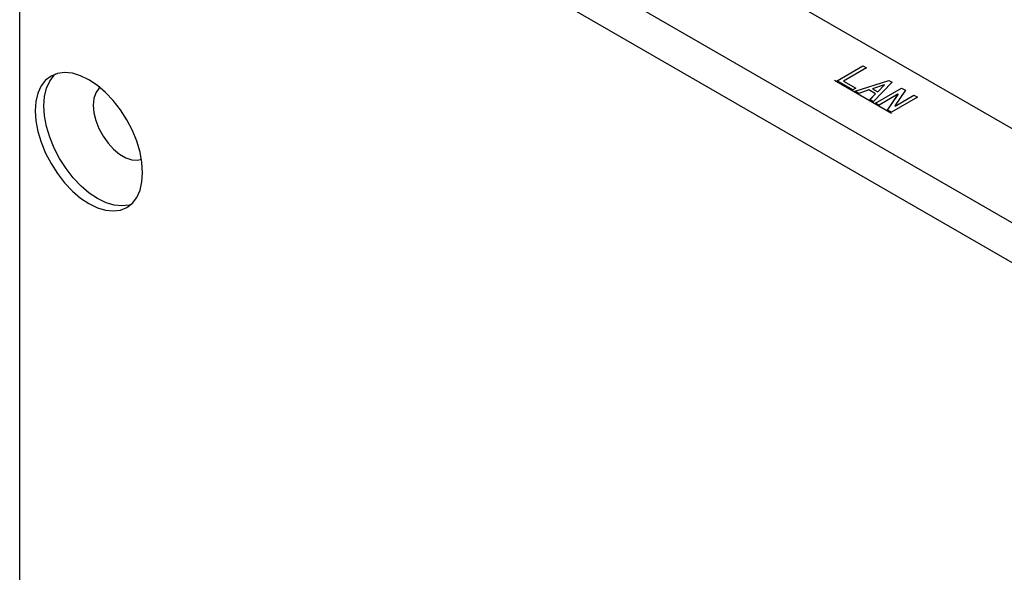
# Model space of a CAD drawing. Header units: millimetres. Extents: x 1643 to 1853, y 2203 to 2490.
# Tile 39 of 54: x 1768 to 1808, y 2347 to 2370. Entities that reach past the tile are written whole.
import ezdxf

# ---------------------------------------------------------------- set-up
doc = ezdxf.new("R2010")
doc.units = ezdxf.units.MM
doc.linetypes.add('CENTERX2', pattern=[20.32, 12.7, -2.54, 2.54, -2.54])

msp = doc.modelspace()

# ---------------------------------------------------------------- linework, layer by layer
at = {"linetype": 'Continuous', "lineweight": 25}
for p, q in [((1768.98382, 2384.75332), (1829.79508, 2349.64773)), ((1829.08798, 2348.42298), (1768.27672, 2383.52858)), ((1768.27672, 2338.21063), (1768.27672, 2383.52858)), ((1810.1658, 2364.81659), (1799.07837, 2371.21723)), ((1801.65162, 2367.56323), (1802.71228, 2368.17554)), ((1801.65232, 2367.56282), (1802.71228, 2368.17472)), ((1802.71228, 2368.17554), (1802.85494, 2368.09318)), ((1802.71228, 2368.17472), (1802.71228, 2368.17554)), ((1802.71228, 2368.17472), (1802.85423, 2368.09277)), ((1802.85494, 2368.09318), (1801.91213, 2367.54891)), ((1802.2967, 2367.19083), (1801.65162, 2367.56323)), ((1801.91213, 2367.54891), (1802.41455, 2367.25887)), ((1801.91213, 2367.54809), (1801.91213, 2367.54891)), ((1801.91213, 2367.54809), (1802.41384, 2367.25846)), ((1802.38974, 2367.13712), (1803.77294, 2367.57755)), ((1802.39065, 2367.1366), (1803.77294, 2367.57674)), ((1803.58065, 2367.4021), (1803.10305, 2367.24096)), ((1803.89699, 2367.50594), (1803.13406, 2366.70743)), ((1803.31394, 2367.11922), (1803.59306, 2367.39493)), ((1803.31394, 2367.1184), (1803.59306, 2367.39412)), ((1803.59306, 2367.39493), (1803.58065, 2367.4021)), ((1803.59306, 2367.39412), (1803.59306, 2367.39493)), ((1803.77294, 2367.57755), (1803.89699, 2367.50594)), ((1803.77294, 2367.57674), (1803.77294, 2367.57755)), ((1803.77294, 2367.57674), (1803.89649, 2367.50541)), ((1802.41455, 2367.25887), (1802.2967, 2367.19083)), ((1802.5386, 2367.05118), (1802.38974, 2367.13712)), ((1802.95418, 2367.19083), (1802.5386, 2367.05118)), ((1803.2271, 2367.03328), (1802.95418, 2367.19083)), ((1802.98519, 2366.79337), (1803.2271, 2367.03328)), ((1802.98572, 2366.79307), (1803.2271, 2367.03246)), ((1803.10305, 2367.24015), (1803.10305, 2367.24096)), ((1803.10305, 2367.24096), (1803.31394, 2367.11922)), ((1803.10305, 2367.24015), (1803.31394, 2367.1184)), ((1803.2271, 2366.65372), (1804.28776, 2367.26603)), ((1803.2271, 2367.03246), (1803.2271, 2367.03328)), ((1803.22781, 2366.65331), (1804.28776, 2367.26521)), ((1803.31394, 2367.1184), (1803.31394, 2367.11922)), ((1804.1389, 2367.01538), (1803.36976, 2366.57137)), ((1803.71711, 2366.37084), (1804.1451, 2367.0118)), ((1803.71751, 2366.37062), (1804.1451, 2367.01098)), ((1804.44283, 2367.17651), (1804.01484, 2366.53556)), ((1804.02104, 2366.53198), (1804.79018, 2366.97599)), ((1804.02104, 2366.53116), (1804.79018, 2366.97517)), ((1804.1451, 2367.0118), (1804.1389, 2367.01538)), ((1804.1451, 2367.01098), (1804.1451, 2367.0118)), ((1804.28776, 2367.26603), (1804.44283, 2367.17651)), ((1804.28776, 2367.26521), (1804.28776, 2367.26603)), ((1804.28776, 2367.26521), (1804.44243, 2367.17592)), ((1804.79018, 2366.97599), (1804.93284, 2366.89363)), ((1804.79018, 2366.97517), (1804.79018, 2366.97599)), ((1804.79018, 2366.97517), (1804.93213, 2366.89322)), ((1803.13406, 2366.70743), (1802.98519, 2366.79337)), ((1803.36976, 2366.57137), (1803.2271, 2366.65372)), ((1804.93284, 2366.89363), (1803.87218, 2366.28133)), ((1804.01484, 2366.53556), (1804.02104, 2366.53198)), ((1804.01484, 2366.53474), (1804.01484, 2366.53556)), ((1803.87218, 2366.28133), (1803.71711, 2366.37084)), ((1804.01484, 2366.53474), (1804.02104, 2366.53116)), ((1804.02104, 2366.53116), (1804.02104, 2366.53198))]:
    msp.add_line(p, q, dxfattribs=at)
at = {"linetype": 'CENTERX2'}
msp.add_line((1801.54617, 2367.58829), (1803.87962, 2366.24122), dxfattribs=at)
at = {"linetype": 'Continuous', "flags": 128}
for points in [[(1802.29672, 2367.19082), (1801.65162, 2367.56323), (1801.65162, 2367.56323), (1802.71228, 2368.17554), (1802.71228, 2368.17554), (1802.85494, 2368.09318), (1802.85494, 2368.09318), (1801.91213, 2367.54891), (1801.91213, 2367.54891), (1802.41455, 2367.25887), (1802.41455, 2367.25887), (1802.2967, 2367.19083)], [(1803.13407, 2366.70743), (1802.98519, 2366.79337), (1802.98519, 2366.79337), (1803.2271, 2367.03328), (1803.2271, 2367.03328), (1802.95418, 2367.19083), (1802.95418, 2367.19083), (1802.5386, 2367.05118), (1802.5386, 2367.05118), (1802.38974, 2367.13712), (1802.38974, 2367.13712), (1803.77294, 2367.57755), (1803.77294, 2367.57755), (1803.89699, 2367.50594), (1803.89699, 2367.50594), (1803.13406, 2366.70743)], [(1803.31396, 2367.11921), (1803.59306, 2367.39493), (1803.59306, 2367.39493), (1803.58065, 2367.4021), (1803.58065, 2367.4021), (1803.10305, 2367.24096), (1803.10305, 2367.24096), (1803.31394, 2367.11922)], [(1803.87219, 2366.28132), (1803.71711, 2366.37084), (1803.71711, 2366.37084), (1804.1451, 2367.0118), (1804.1451, 2367.0118), (1804.1389, 2367.01538), (1804.1389, 2367.01538), (1803.36976, 2366.57137), (1803.36976, 2366.57137), (1803.2271, 2366.65372), (1803.2271, 2366.65372), (1804.28776, 2367.26603), (1804.28776, 2367.26603), (1804.44283, 2367.17651), (1804.44283, 2367.17651), (1804.01484, 2366.53556), (1804.01484, 2366.53556), (1804.02104, 2366.53198), (1804.02104, 2366.53198), (1804.79018, 2366.97599), (1804.79018, 2366.97599), (1804.93284, 2366.89363), (1804.93284, 2366.89363), (1803.87218, 2366.28133)]]:
    msp.add_lwpolyline(points, dxfattribs=at)
at = {"linetype": 'Continuous', "lineweight": 25, "flags": 128}
for points in [[(1773.29726, 2363.80961), (1773.27027, 2364.22117), (1773.18997, 2364.65375), (1773.05834, 2365.09671), (1772.87862, 2365.53913), (1772.65523, 2365.97013), (1772.39367, 2366.37908), (1772.10039, 2366.75593), (1771.7826, 2367.09139), (1771.44814, 2367.37719), (1771.10523, 2367.60632), (1770.76232, 2367.77311), (1770.42786, 2367.87347), (1770.11007, 2367.90492), (1769.81679, 2367.86669), (1769.55523, 2367.75972), (1769.33184, 2367.58664), (1769.15212, 2367.35172), (1769.02049, 2367.06075), (1768.94019, 2366.72087), (1768.9132, 2366.34047), (1768.94019, 2365.92892), (1769.02049, 2365.49633), (1769.15212, 2365.05338), (1769.33184, 2364.61095), (1769.55523, 2364.17996), (1769.81679, 2363.771), (1770.11007, 2363.39416), (1770.42786, 2363.0587), (1770.76232, 2362.77289), (1771.10523, 2362.54377), (1771.44814, 2362.37698), (1771.7826, 2362.27662), (1772.10039, 2362.24517), (1772.39367, 2362.2834), (1772.65523, 2362.39037), (1772.87862, 2362.56345), (1773.05834, 2362.79836), (1773.18997, 2363.08934), (1773.27027, 2363.42922), (1773.29726, 2363.80961)], [(1772.82177, 2362.50986), (1772.74722, 2362.4875), (1772.45394, 2362.44927), (1772.13616, 2362.48072), (1771.80169, 2362.58108), (1771.45878, 2362.74787), (1771.11587, 2362.977), (1770.78141, 2363.2628), (1770.46362, 2363.59826), (1770.17034, 2363.97511), (1769.90879, 2364.38406), (1769.6854, 2364.81506), (1769.50567, 2365.25748), (1769.37404, 2365.70044), (1769.29374, 2366.13302), (1769.26676, 2366.54458), (1769.29374, 2366.92497), (1769.37404, 2367.26485), (1769.50567, 2367.55583), (1769.6854, 2367.79074), (1769.74225, 2367.84433)], [(1771.55781, 2367.29051), (1771.51158, 2367.24837), (1771.38593, 2367.06959), (1771.30827, 2366.83843), (1771.28201, 2366.56499), (1771.30827, 2366.26122), (1771.38593, 2365.94039), (1771.51158, 2365.61654), (1771.67974, 2365.30381), (1771.88305, 2365.01587), (1772.11262, 2364.7653), (1772.35844, 2364.56306), (1772.60974, 2364.41799), (1772.85555, 2364.33642), (1773.08513, 2364.32192), (1773.2501, 2364.35905)]]:
    msp.add_lwpolyline(points, dxfattribs=at)

doc.saveas('drawing.dxf')
